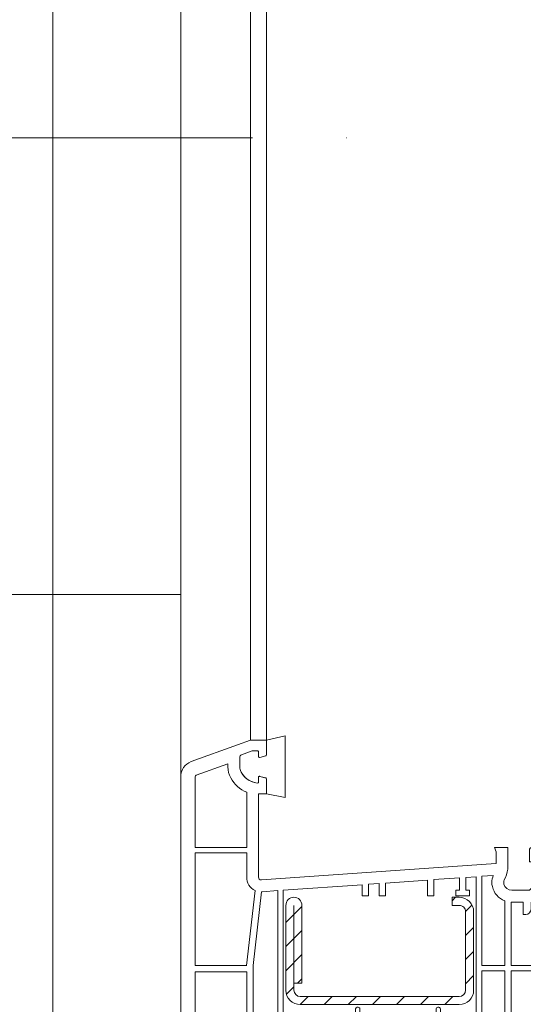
# Model space of a CAD drawing. Header units: millimetres. Extents: x 3652085 to 3778338, y -303702 to -273644.
# Tile 107 of 256: x 3674468 to 3674562, y -276743 to -276560. Entities that reach past the tile are written whole.
import ezdxf

# ---------------------------------------------------------------- set-up
doc = ezdxf.new("R2010")
doc.units = ezdxf.units.MM
doc.linetypes.add('BEQA', pattern=[20.5, 10, -7, 0, -3.5])
for name, color, linetype in [('!!!! BALCONY', 7, 'Continuous'), ('1', 7, 'Continuous'), ('ARMIERUNG', 5, 'Continuous')]:
    doc.layers.add(name, color=color, linetype=linetype)
for name, color, linetype, lineweight in [('DOOR-IDEN   (HAUSART)', 43, 'Continuous', 5), ('Marker - Section_Pen_No__1', 7, 'Continuous', 13), ('SLAB    (HAUSART)', 8, 'Continuous', 20)]:
    doc.layers.add(name, color=color, linetype=linetype, lineweight=lineweight)

# ---------------------------------------------------------------- blocks, each defined once
blk = doc.blocks.new('A$C3FD17440')
at = {"layer": 'ARMIERUNG', "lineweight": 0}
h = blk.add_hatch(dxfattribs=at)
h.set_pattern_fill('ANSI31', color=256, scale=0.9999999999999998, style=0)
h.set_pattern_definition([(44.99999999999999, (-71.91149228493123, -179.7928927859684), (-2.245064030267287, 2.245064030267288), [])])
h.paths.add_polyline_path([(50.39999999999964, 21.79999999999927, 0.4142135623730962), (49.19999999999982, 23), (47.89999999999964, 23), (47.89999999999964, 24.5), (49.19999999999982, 24.5, -0.4142135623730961), (51.89999999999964, 21.79999999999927), (51.89999999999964, 7.200000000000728, -0.4142135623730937), (49.19999999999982, 4.5), (19.60000000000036, 4.5, -0.4142135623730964), (16.89999999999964, 7.200000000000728), (16.89999999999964, 23, -1), (19.89999999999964, 23), (19.89999999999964, 8.4999340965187), (18.39999999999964, 8.4999340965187), (18.39999999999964, 7.200000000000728, 0.4142135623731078), (19.60000000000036, 6), (49.19999999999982, 6, 0.4142135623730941), (50.39999999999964, 7.200000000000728)])
at = {"layer": '1', "linetype": 'Continuous', "lineweight": 0}
for p, q in [((10.30000000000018, 53.79999999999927), (7.872140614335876, 52.91633145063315)), ((13.30000000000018, 53.79999999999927), (10.30000000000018, 53.79999999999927)), ((13.30000000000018, 51.04474411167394), (13.30000000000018, 53.79999999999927)), ((7.872140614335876, 52.91633145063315), (-0.726060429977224, 49.78684220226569)), ((10.61710825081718, 51.76980987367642), (8.628993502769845, 51.0462124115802)), ((11.59999999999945, 51.79999999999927), (10.78821839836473, 51.79999999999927)), ((11.80000000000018, 51.59999999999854), (11.80000000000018, 50.75)), ((8.300000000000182, 48.79999999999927), (8.300000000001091, 50.57636480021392)), ((13.15176380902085, 50.85155894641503), (12.05176380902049, 50.55681483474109)), ((13.15176380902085, 50.85155894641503), (12.05176380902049, 50.55681483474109)), ((6.099999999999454, 49.39804503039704), (0.1973939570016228, 47.24967212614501)), ((6.099999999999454, 48.79999999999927), (6.099999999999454, 49.39804503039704)), ((-2.699999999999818, -9.700000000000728), (-2.699999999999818, 46.96776433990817)), ((0, 46.96776433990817), (0, 33.79999999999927)), ((11.80000000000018, 46.84999999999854), (11.80000000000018, 46)), ((12.97961466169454, 46.79456827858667), (12.05176380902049, 47.04318516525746)), ((12.97961466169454, 46.79456827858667), (12.05176380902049, 47.04318516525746)), ((13.15176380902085, 46.74844105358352), (12.97961466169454, 46.79456827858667)), ((13.15176380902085, 46.74844105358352), (12.97961466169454, 46.79456827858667)), ((13.30000000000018, 46.55525588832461), (13.30000000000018, 43.79999999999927)), ((9.599999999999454, 44.07694097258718), (9.599999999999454, 33.79999999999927)), ((11.80000000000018, 43.79999999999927), (11.80000000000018, 33.79999999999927)), ((11.80000000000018, 43.79999999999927), (13.30000000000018, 43.79999999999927)), ((0, 33.79999999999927), (9.599999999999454, 33.79999999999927)), ((11.80000000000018, 33.79999999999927), (11.80000000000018, 28.24105121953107)), ((58.30000000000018, 33.79999999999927), (55.80000000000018, 33.79999999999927)), ((55.80000000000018, 33.79999999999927), (56.09999999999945, 32.97575677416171)), ((58.30000000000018, 33.79999999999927), (58.30000000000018, 30.30847331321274)), ((62.30000000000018, 33.29999999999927), (62.30000000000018, 31.09999999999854)), ((62.80000000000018, 33.79999999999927), (66.30000000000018, 33.79999999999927)), ((0, 32.79999999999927), (9.599999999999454, 32.79999999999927)), ((0, 32.79999999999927), (0, 11.79999999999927)), ((9.599999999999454, 32.79999999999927), (9.599999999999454, 28.24105121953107)), ((56.09999999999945, 32.97575677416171), (56.09999999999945, 30.79999999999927)), ((67.30000000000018, 32.79999999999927), (67.30000000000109, 0.3043379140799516)), ((12.3348782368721, 27.74226919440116), (56.06246599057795, 30.79999999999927)), ((56.06246599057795, 30.79999999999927), (56.09999999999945, 30.79999999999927)), ((62.30000000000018, 31.09999999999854), (64.30000000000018, 31.09999999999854)), ((64.30000000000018, 31.09999999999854), (64.30000000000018, 26.79999999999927)), ((35.5, 27.156760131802), (43.30000000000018, 27.70218926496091)), ((43.30000000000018, 24.79999999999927), (43.30000000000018, 27.70218926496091)), ((44.5, 27.78610143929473), (49.25000000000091, 28.11825379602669)), ((44.5, 24.79999999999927), (44.5, 27.78610143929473)), ((49.25000000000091, 25.79999999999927), (49.25000000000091, 28.11825379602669)), ((50.45000000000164, 28.20216597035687), (52.39999999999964, 28.33852325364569)), ((50.44999999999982, 25.79999999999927), (50.45000000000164, 28.20216597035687)), ((52.39999999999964, 5.222541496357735), (52.39999999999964, 28.33852325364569)), ((53.39999999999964, 28.40845006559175), (55.56925322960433, 28.56013902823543)), ((53.39999999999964, 11.79999999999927), (53.39999999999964, 28.40845006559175)), ((57.61243065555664, 27.74122488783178), (57.82420759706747, 28.19538200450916)), ((9.592369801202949, 11.79999999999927), (11.17227934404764, 25.78783982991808)), ((12.48834247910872, 25.54762828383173), (15.39999999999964, 25.75123121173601)), ((15.39999999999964, 25.75123121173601), (15.39999999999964, 0)), ((31.09999999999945, 26.84908215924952), (16.39999999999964, 25.82115802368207)), ((16.39999999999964, 25.82115802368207), (16.39999999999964, 0)), ((31.09999999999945, 24.79999999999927), (31.09999999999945, 26.84908215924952)), ((32.30000000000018, 26.93299433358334), (34.30000000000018, 27.07284795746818)), ((32.30000000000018, 24.79999999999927), (32.30000000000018, 26.93299433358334)), ((34.30000000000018, 24.79999999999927), (34.30000000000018, 27.07284795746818)), ((35.5, 24.79999999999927), (35.5, 27.156760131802)), ((49.25000000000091, 25.79999999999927), (48.59999999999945, 25.79999999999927)), ((48.59999999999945, 25.79999999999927), (48.59999999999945, 24.79999999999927)), ((50.44999999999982, 25.79999999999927), (51.09999999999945, 25.79999999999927)), ((51.09999999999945, 25.79999999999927), (51.09999999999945, 24.79999999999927)), ((59.00000000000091, 25.79999999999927), (62.30000000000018, 25.79999999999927)), ((62.80000000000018, 26.29999999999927), (62.30000000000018, 25.79999999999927)), ((63.30000000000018, 25.79999999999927), (62.80000000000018, 26.29999999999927)), ((10.80000000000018, 11.79999999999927), (12.35209183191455, 25.54155377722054)), ((31.09999999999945, 24.79999999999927), (32.30000000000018, 24.79999999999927)), ((34.30000000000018, 24.79999999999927), (35.5, 24.79999999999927)), ((44.5, 24.79999999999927), (43.30000000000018, 24.79999999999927)), ((43.30000000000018, 24.79999999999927), (44.5, 24.79999999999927)), ((48.59999999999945, 24.79999999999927), (51.09999999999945, 24.79999999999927)), ((57.69999999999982, 11.79999999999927), (57.69999999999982, 23.83421044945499)), ((58.89999999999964, 11.79999999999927), (58.89999999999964, 23.60124828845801)), ((59.00208627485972, 23.59999999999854), (61.09999999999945, 23.59999999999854)), ((61.09999999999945, 21.29999999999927), (61.09999999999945, 23.59999999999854)), ((62.59999999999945, 22.29999999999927), (62.59999999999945, 23.59999999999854)), ((62.59999999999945, 23.59999999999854), (64.59999999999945, 23.59999999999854)), ((64.59999999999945, 23.59999999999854), (64.59999999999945, 19.79999999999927)), ((61.59999999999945, 21.29999999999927), (61.09999999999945, 21.29999999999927)), ((64.30000000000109, 17.79999999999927), (64.30000000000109, 19.79999999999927)), ((64.30000000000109, 19.79999999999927), (64.59999999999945, 19.79999999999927)), ((64.59999999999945, 17.79999999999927), (64.30000000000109, 17.79999999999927)), ((64.59999999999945, 17.79999999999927), (64.59999999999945, 15.79999999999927)), ((64.30000000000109, 13.79999999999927), (64.30000000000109, 15.79999999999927)), ((64.30000000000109, 15.79999999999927), (64.59999999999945, 15.79999999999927)), ((64.59999999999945, 13.79999999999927), (64.30000000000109, 13.79999999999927)), ((64.59999999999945, 13.79999999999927), (64.59999999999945, 11.79999999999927)), ((9.592369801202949, 11.79999999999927), (0, 11.79999999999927)), ((9.600000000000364, 11.79999999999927), (9.592369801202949, 11.79999999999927)), ((10.80000000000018, 11.79999999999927), (10.80000000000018, 0)), ((57.69999999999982, 11.79999999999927), (53.39999999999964, 11.79999999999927)), ((58.89999999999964, 11.79999999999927), (64.59999999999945, 11.79999999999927)), ((9.600000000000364, 10.59999999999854), (0, 10.59999999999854)), ((0, 10.59999999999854), (0, 0)), ((9.600000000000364, 10.59999999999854), (9.600000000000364, 0)), ((53.39999999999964, 10.79999999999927), (57.69999999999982, 10.79999999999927)), ((53.39999999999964, 10.79999999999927), (53.39999999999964, 0)), ((57.69999999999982, 10.79999999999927), (57.69999999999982, 0)), ((58.89999999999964, 10.79999999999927), (58.89999999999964, 0)), ((58.89999999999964, 10.79999999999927), (64.59999999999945, 10.79999999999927)), ((64.59999999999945, 10.79999999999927), (64.59999999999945, 0)), ((29.90000000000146, 2.399995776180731), (29.90000000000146, 3.69999999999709)), ((30.20000000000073, 4), (30.40000000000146, 4)), ((30.70000000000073, 3.69999999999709), (30.70000000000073, 1.5)), ((44.90000000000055, 1.5), (44.90000000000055, 3.69999999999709)), ((45.20000000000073, 4), (45.40000000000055, 4)), ((45.70000000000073, 3.69999999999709), (45.70000000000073, 1.5)), ((52.39999999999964, 5.222541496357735), (52.39999999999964, 0)), ((29.90000000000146, 1.5), (29.90000000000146, 2.399995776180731)), ((0, 0), (9.600000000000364, 0)), ((10.80000000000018, 0), (15.39999999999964, 0)), ((16.39999999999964, 0), (28.40000000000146, 0)), ((32.20000000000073, 0), (43.40000000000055, 0)), ((47.20000000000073, 0), (52.39999999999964, 0)), ((53.39999999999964, 0), (57.69999999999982, 0)), ((58.89999999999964, 0), (64.59999999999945, 0)), ((67.30000000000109, 0.3043379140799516), (67.30000000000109, -9.700000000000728)), ((-0.1999999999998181, -2.671743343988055), (-0.1999999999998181, -7)), ((5.739825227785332, -2.200000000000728), (0.2992009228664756, -2.200000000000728)), ((6.035145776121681, -2.552780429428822), (5.107799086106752, -7.812032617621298)), ((7.120139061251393, -6.76527036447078), (7.881405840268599, -2.447905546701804)), ((8.176848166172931, -2.200000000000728), (46.42315183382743, -2.200000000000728)), ((46.71859415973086, -2.447905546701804), (47.47986093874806, -6.76527036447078)), ((49.4922009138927, -7.812032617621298), (48.56485422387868, -2.552780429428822)), ((56.42315183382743, -2.200000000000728), (48.86017477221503, -2.200000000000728)), ((56.71859415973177, -2.447905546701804), (57.47986093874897, -6.76527036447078)), ((59.49220091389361, -7.812032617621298), (58.56485422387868, -2.552780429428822)), ((64.30000000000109, -2.200000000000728), (58.86017477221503, -2.200000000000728)), ((64.30079907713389, -2.200000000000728), (64.30000000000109, -2.200000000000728)), ((64.80000000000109, -7), (64.80000000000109, -2.671743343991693)), ((1.099999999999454, -7), (-0.1999999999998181, -7)), ((1.099999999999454, -7), (0.8610155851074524, -8.355347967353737)), ((7.317100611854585, -7.000000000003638), (9.399999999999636, -7.000000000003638)), ((9.399999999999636, -7.000000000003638), (9.167165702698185, -8.320468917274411)), ((45.43283429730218, -8.320468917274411), (45.19999999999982, -7.000000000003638)), ((45.19999999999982, -7.000000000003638), (47.28289938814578, -7.000000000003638)), ((55.43283429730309, -8.320468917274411), (55.20000000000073, -7.000000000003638)), ((55.20000000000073, -7.000000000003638), (57.28289938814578, -7.000000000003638)), ((63.73898441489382, -8.355347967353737), (63.50000000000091, -7)), ((64.80000000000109, -7), (63.50000000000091, -7)), ((0.4444641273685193, -9.155535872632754), (-0.1050848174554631, -9.705084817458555)), ((5.166987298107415, -8.150000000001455), (6.061880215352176, -9.700000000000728)), ((9.167165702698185, -8.320468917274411), (8.101097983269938, -9.78778525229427)), ((46.49890201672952, -9.78778525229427), (45.43283429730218, -8.320468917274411)), ((48.53811978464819, -9.700000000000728), (49.43301270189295, -8.150000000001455)), ((56.49890201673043, -9.78778525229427), (55.43283429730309, -8.320468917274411)), ((58.5381197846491, -9.700000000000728), (59.43301270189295, -8.150000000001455)), ((64.70508481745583, -9.705084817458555), (64.15553587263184, -9.155535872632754)), ((-1.087241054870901, -10.14236894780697), (-2.173832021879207, -10.19931476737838)), ((6.927905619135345, -10.20000000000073), (7.292080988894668, -10.20000000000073)), ((47.30791901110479, -10.20000000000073), (47.67209438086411, -10.20000000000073)), ((57.3079190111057, -10.20000000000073), (57.67209438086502, -10.20000000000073)), ((66.77383202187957, -10.19931476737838), (65.68724105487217, -10.14236894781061))]:
    blk.add_line(p, q, dxfattribs=at)
for centre, radius, start, end in [((10.78821839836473, 51.29999999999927), 0.5, 90, 110.0122043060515), ((11.59999999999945, 51.59999999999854), 0.2000000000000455, 0, 90), ((0.3000000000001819, 46.96776433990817), 2.999999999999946, 110.000000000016, 180), ((8.800000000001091, 50.57636480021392), 0.5000000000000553, 109.9995641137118, 180), ((12, 50.75), 0.2000000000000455, 180, 270), ((12, 50.75), 0.2000000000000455, 180, 270), ((12, 50.75), 0.1999999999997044, 270, 285.0000000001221), ((12, 50.75), 0.1999999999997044, 270, 285.0000000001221), ((13.10000000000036, 51.04474411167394), 0.199999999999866, 284.9999999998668, 0), ((13.10000000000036, 51.04474411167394), 0.199999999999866, 284.9999999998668, 0), ((10.30000000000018, 48.79999999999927), 4.200000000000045, 180, 209.1309826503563), ((10.30000000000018, 48.79999999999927), 2, 180, 209.1309826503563), ((12.04701821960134, 49.77361560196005), 4.000000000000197, 209.1309826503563, 263.2442894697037), ((0.3000000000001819, 46.96776433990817), 0.3000000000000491, 110.0000000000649, 180), ((12.04701821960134, 49.77361560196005), 6.199999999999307, 209.1309826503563, 246.7539596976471), ((11.59999999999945, 46), 0.2000000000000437, 263.244289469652, 0), ((12, 46.84999999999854), 0.2000000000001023, 89.99999999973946, 180), ((12, 46.84999999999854), 0.2000000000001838, 74.99999999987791, 89.99999999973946), ((13.10000000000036, 46.55525588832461), 0.199999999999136, 0, 75.0000000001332), ((13.10000000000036, 46.55525588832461), 0.199999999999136, 0, 75.0000000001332), ((62.80000000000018, 33.29999999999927), 0.5, 90, 180), ((66.30000000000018, 32.79999999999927), 1, 0, 90), ((53.29633433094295, 30.32500807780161), 5.003692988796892, 334.8106650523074, 359.8106650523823), ((12.30000000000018, 28.24105121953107), 2.700000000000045, 180, 245.3121557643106), ((12.30000000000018, 28.24105121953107), 0.5, 180, 273.9999999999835), ((58.70000000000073, 27.23408297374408), 3.400000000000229, 157.0444747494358, 180), ((58.70000000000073, 27.23408297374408), 1.200000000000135, 154.9999999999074, 180), ((58.70000000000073, 27.23408297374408), 3.400000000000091, 180, 192.7395351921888), ((58.99633433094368, 27.30458310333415), 3.704587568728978, 192.7923856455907, 249.5171644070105), ((58.70000000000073, 27.23408297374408), 1.200000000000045, 180, 192.6927886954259), ((58.99633433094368, 27.30458310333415), 1.504587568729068, 192.8323801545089, 270.1395914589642), ((63.30000000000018, 26.79999999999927), 1, 270, 0), ((12.30000000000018, 28.24105121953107), 2.699999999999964, 271.1054915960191, 273.9999999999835), ((58.99633433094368, 27.30458310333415), 3.704587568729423, 268.5099089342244, 270.0889605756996), ((61.59999999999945, 22.29999999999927), 1, 270, 0), ((30.20000000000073, 3.69999999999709), 0.3000000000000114, 90, 180), ((30.40000000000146, 3.69999999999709), 0.2999999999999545, 0, 90), ((45.20000000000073, 3.69999999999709), 0.3000000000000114, 90, 180), ((45.40000000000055, 3.69999999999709), 0.2999999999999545, 0, 90), ((28.40000000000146, 1.5), 1.5, 270, 0), ((32.20000000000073, 1.5), 1.5, 180, 270), ((43.40000000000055, 1.5), 1.5, 270, 0), ((47.20000000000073, 1.5), 1.5, 180, 270), ((0.2992009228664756, -2.700000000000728), 0.5, 90, 176.7602997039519), ((5.739825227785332, -2.5), 0.3000000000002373, 349.8669397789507, 90), ((8.176848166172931, -2.5), 0.2999999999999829, 90, 169.9999999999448), ((46.42315183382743, -2.5), 0.2999999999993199, 10.00000000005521, 90), ((48.86017477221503, -2.5), 0.2999999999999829, 90, 190.1330602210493), ((56.42315183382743, -2.5), 0.3000000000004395, 10.00000000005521, 90), ((58.86017477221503, -2.5), 0.2999999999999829, 90, 190.1330602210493), ((64.30079907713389, -2.700000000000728), 0.5000000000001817, 3.239700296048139, 90), ((7.317100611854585, -6.80000000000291), 0.2000000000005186, 169.9999999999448, 270), ((47.28289938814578, -6.80000000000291), 0.1999999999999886, 270, 10.00000000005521), ((57.28289938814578, -6.80000000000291), 0.1999999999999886, 270, 10.00000000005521), ((-0.6161960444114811, -8.094875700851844), 1.500000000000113, 315.0000000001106, 349.9999999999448), ((5.599999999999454, -7.900000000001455), 0.4999999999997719, 169.8669397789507, 210.0000000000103), ((49, -7.900000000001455), 0.5000000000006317, 330.0000000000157, 10.13306022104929), ((59.00000000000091, -7.900000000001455), 0.4999999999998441, 329.9999999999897, 10.13306022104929), ((65.21619604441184, -8.094875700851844), 1.49999999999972, 190.0000000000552, 224.9999999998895), ((-2.199999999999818, -9.700000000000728), 0.5, 180, 272.9999999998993), ((-1.165744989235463, -8.644424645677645), 1.49999999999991, 273.0000000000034, 315.0000000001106), ((6.927905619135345, -9.200000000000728), 0.9999999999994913, 210.0000000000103, 270), ((7.292080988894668, -9.200000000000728), 1, 270, 323.9999999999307), ((47.30791901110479, -9.200000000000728), 0.9999999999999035, 216.0000000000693, 270), ((47.67209438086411, -9.200000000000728), 1, 270, 329.9999999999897), ((57.30791901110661, -9.200000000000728), 1.000000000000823, 216.0000000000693, 269.9999999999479), ((57.67209438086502, -9.200000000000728), 1, 270, 329.9999999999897), ((65.76574498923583, -8.644424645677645), 1.500000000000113, 224.9999999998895, 266.9999999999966), ((66.80000000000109, -9.700000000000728), 0.4999999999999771, 267.0000000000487, 0)]:
    blk.add_arc(centre, radius, start, end, dxfattribs=at)
at = {"layer": 'ARMIERUNG', "lineweight": 0}
for p, q in [((18.39999999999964, 24.5), (18.39999999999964, 24.5)), ((49.19999999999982, 24.5), (47.89999999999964, 24.5)), ((47.89999999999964, 24.5), (47.89999999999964, 23)), ((16.89999999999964, 23), (16.89999999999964, 7.200000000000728)), ((18.39999999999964, 7.200000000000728), (18.39999999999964, 23)), ((19.89999999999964, 8.4999340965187), (19.89999999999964, 23)), ((47.89999999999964, 23), (49.19999999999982, 23)), ((50.39999999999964, 21.79999999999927), (50.39999999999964, 7.200000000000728)), ((51.89999999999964, 7.200000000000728), (51.89999999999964, 21.79999999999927)), ((18.39999999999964, 8.4999340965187), (19.89999999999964, 8.4999340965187)), ((49.19999999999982, 6), (19.60000000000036, 6)), ((19.60000000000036, 4.5), (49.19999999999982, 4.5))]:
    blk.add_line(p, q, dxfattribs=at)
at = {"layer": 'ARMIERUNG', "color": 3, "lineweight": 0}
blk.add_lwpolyline([(13.30000000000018, 53.79999999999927), (16.80000000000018, 54.62263833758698), (16.80000000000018, 43.12263833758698), (13.30000000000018, 43.79999999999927), (13.30000000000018, 46.55525588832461, 0.3394542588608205), (13.15176380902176, 46.74844105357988), (12.05176380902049, 47.04318516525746, 0.4931454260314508), (11.80000000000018, 46.84999999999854), (11.80000000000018, 46, -0.4491855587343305), (11.57647272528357, 45.80138865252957, -0.2820358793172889), (8.364278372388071, 48.29702705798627, -0.06363965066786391), (8.300000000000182, 48.79999999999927), (8.300000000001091, 50.57636480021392, -0.3153008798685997), (8.628993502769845, 51.0462124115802), (10.61710825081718, 51.76980987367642), (10.78821839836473, 51.79999999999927), (11.59999999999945, 51.79999999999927, -0.4142135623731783), (11.80000000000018, 51.59999999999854), (11.80000000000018, 50.75, 0.4931454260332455), (12.05176380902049, 50.55681483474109), (13.15176380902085, 50.85155894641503, 0.3394542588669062), (13.30000000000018, 51.04474411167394)], format="xyb", close=True, dxfattribs=at)
at = {"layer": 'ARMIERUNG', "lineweight": 0}
for centre, radius, start, end in [((18.39999999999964, 23), 1.5, 90, 180), ((18.39999999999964, 23), 1.5, 0, 90), ((49.19999999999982, 21.79999999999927), 2.7, 0, 90), ((49.19999999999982, 21.79999999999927), 1.2, 0, 90), ((19.60000000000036, 7.200000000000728), 2.7, 180, 270), ((19.60000000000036, 7.200000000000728), 1.2, 180, 270), ((49.19999999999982, 7.200000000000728), 2.7, 270, 0), ((49.19999999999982, 7.200000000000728), 1.2, 270, 0)]:
    blk.add_arc(centre, radius, start, end, dxfattribs=at)
blk = doc.blocks.new('A$C054672D4 (2-2)')
at = {"lineweight": 0, "elevation": 33706.18410929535}
for points in [[(679.2997397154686, 618.1569147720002), (1374.964518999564, 618.1569147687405)], [(686.1319753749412, 605.1569147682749), (1368.13228333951, 605.1569147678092)], [(686.1319753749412, 602.1569147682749), (1368.13228333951, 602.1569147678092)]]:
    blk.add_lwpolyline(points, dxfattribs=at)
at = {"rotation": 270}
blk.add_blockref('A$C3FD17440', (632.3319753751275, 615.4569147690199, 33706.18410929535), dxfattribs=at)

msp = doc.modelspace()

# ---------------------------------------------------------------- hatches: boundary and pattern name
at = {"layer": '!!!! BALCONY', "linetype": 'Continuous', "lineweight": 13}
h = msp.add_hatch(dxfattribs=at)
h.set_pattern_fill('NET', color=252, scale=50, angle=360, style=0)
h.set_pattern_definition([(359.9999999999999, (3871482.703406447, -411445.7301605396), (7.776507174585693e-14, 158.75), []), (90, (3871482.703406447, -411445.7301605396), (-158.75, 8.748570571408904e-14), [])])
edge = h.paths.add_edge_path()
edge.add_line((3674447.80232205, -276757.9915336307), (3674494.885962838, -276757.9920158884))
edge.add_line((3674494.885962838, -276757.9920158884), (3674494.885962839, -276758.0193366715))
edge.add_arc((3674496.386423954, -276760.3676708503), 2.786764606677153, 57.534654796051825, 122.576422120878, ccw=False)
edge.add_line((3674497.882329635, -276758.0164322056), (3674498.500628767, -276757.9917610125))
edge.add_arc((3674498.382580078, -276757.4843645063), 0.5209478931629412, 180.8888884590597, 283.0971959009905, ccw=False)
edge.add_line((3674497.861694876, -276757.4924461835), (3674497.861694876, -276700.8246818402))
edge.add_line((3674497.861694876, -276700.8246818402), (3674497.844587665, -275947.9927901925))
edge.add_line((3674497.844587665, -275947.9927901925), (3674447.861727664, -275947.9904532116))
edge.add_line((3674447.861727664, -275947.9904532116), (3674447.882040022, -275397.9917481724))
edge.add_line((3674447.882040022, -275397.9917481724), (3673887.867428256, -275397.9922058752))
edge.add_line((3673887.867428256, -275397.9922058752), (3673887.85646524, -276997.9921406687))
edge.add_line((3673887.85646524, -276997.9921406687), (3674447.802543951, -276997.9916149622))
edge.add_line((3674447.802543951, -276997.9916149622), (3674447.80232205, -276757.9915336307))

# ---------------------------------------------------------------- linework, layer by layer
at = {"layer": 'Marker - Section_Pen_No__1', "color": 7, "linetype": 'BEQA', "lineweight": 13, "ltscale": 5, "elevation": -0.537108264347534}
msp.add_lwpolyline([(3675639.842555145, -276581.7571475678), (3673092.650896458, -276581.7571475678)], dxfattribs=at)
at = {"layer": 'SLAB    (HAUSART)', "elevation": -0.537108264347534}
msp.add_lwpolyline([(3674447.861499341, -276757.9920728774), (3674494.885962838, -276757.9919625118, -0.268912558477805), (3674497.882329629, -276757.9757481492), (3674498.349850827, -276757.9923058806, -0.4071607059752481), (3674497.861694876, -276757.4924462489), (3674497.861694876, -276700.8246819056), (3674497.844587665, -275947.9927914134), (3674447.852556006, -275947.9904539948), (3674447.871340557, -275397.9922836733), (3673887.872734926, -275397.9922219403), (3673887.86177191, -276997.9921567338), (3674447.861721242, -276997.9921542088), (3674447.861499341, -276757.9920728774)], format="xyb", close=True, dxfattribs=at)

# ---------------------------------------------------------------- block references
at = {"layer": 'DOOR-IDEN   (HAUSART)', "color": 1, "rotation": 89.99999999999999}
msp.add_blockref('A$C054672D4 (2-2)', (3675116.018609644, -277380.1244215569, -33706.7212175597), dxfattribs=at)

doc.saveas('drawing.dxf')
